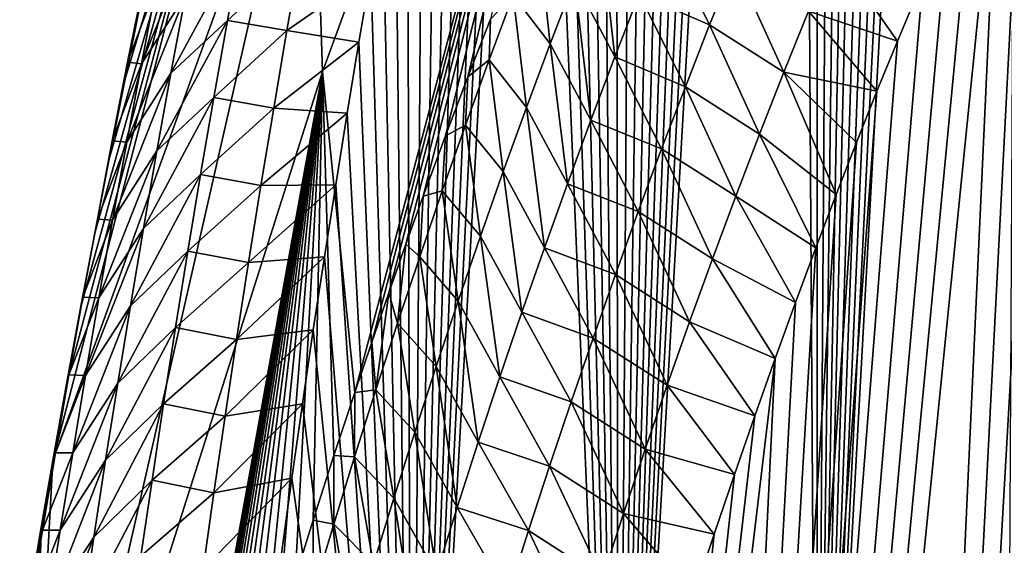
# Model space of a CAD drawing. Header units: metres. Extents: x -109 to 109, y -315 to 32.
# Tile 235 of 256: x 52.06 to 55.14, y -35.9 to -34.26. Entities that reach past the tile are written whole.
import ezdxf

# ---------------------------------------------------------------- set-up
doc = ezdxf.new("R2010")
doc.units = ezdxf.units.M
doc.layers.add('solid_K244242000C74_AAA', color=7, linetype='CONTINUOUS')

msp = doc.modelspace()

# ---------------------------------------------------------------- linework, layer by layer
at = {"layer": 'solid_K244242000C74_AAA'}
for points in [[(54.550102, -37.879986, 62.719215), (55.206444, -25.909081, 44.984562), (55.127357, -26.155157, 45.25399)], [(54.550102, -37.879986, 62.719215), (55.145679, -37.62154, 63.222641), (55.206444, -25.909081, 44.984562)], [(54.550102, -37.879986, 62.719215), (55.127357, -26.155157, 45.25399), (55.048096, -26.40542, 45.53067)], [(54.550102, -37.879986, 62.719215), (55.048096, -26.40542, 45.53067), (54.96854, -26.659546, 45.813915)], [(54.550102, -37.879986, 62.719215), (54.96854, -26.659546, 45.813915), (54.888763, -26.917702, 46.10408)], [(54.550102, -37.879986, 62.719215), (54.888763, -26.917702, 46.10408), (54.808865, -27.180115, 46.401649)], [(54.550102, -37.879986, 62.719215), (54.808865, -27.180115, 46.401649), (54.744934, -27.393265, 46.645367)], [(54.550102, -37.879986, 62.719215), (54.744934, -27.393265, 46.645367), (54.681042, -27.609402, 46.894371)], [(54.550102, -37.879986, 62.719215), (54.681042, -27.609402, 46.894371), (54.617096, -27.828331, 47.14822)], [(54.550102, -37.879986, 62.719215), (54.617096, -27.828331, 47.14822), (54.55307, -28.049984, 47.406761)], [(54.550102, -37.879986, 62.719215), (54.55307, -28.049984, 47.406761), (54.489037, -28.27449, 47.670288)], [(53.928799, -38.100677, 62.200016), (54.489037, -28.27449, 47.670288), (54.425068, -28.501984, 47.939095)], [(53.928799, -38.100677, 62.200016), (54.550102, -37.879986, 62.719215), (54.489037, -28.27449, 47.670288)], [(53.928799, -38.100677, 62.200016), (54.425068, -28.501984, 47.939095), (54.361237, -28.732595, 48.21347)], [(53.928799, -38.100677, 62.200016), (54.361237, -28.732595, 48.21347), (54.297623, -28.966461, 48.49371)], [(53.928799, -38.100677, 62.200016), (54.297623, -28.966461, 48.49371), (54.234196, -29.203543, 48.779705)], [(53.928799, -38.100677, 62.200016), (54.234196, -29.203543, 48.779705), (54.170803, -29.44359, 49.070854)], [(53.928799, -38.100677, 62.200016), (54.170803, -29.44359, 49.070854), (54.107544, -29.686737, 49.367477)], [(53.928799, -38.100677, 62.200016), (54.107544, -29.686737, 49.367477), (54.044518, -29.933132, 49.669922)], [(53.928799, -38.100677, 62.200016), (54.044518, -29.933132, 49.669922), (53.981831, -30.182926, 49.978535)], [(53.928799, -38.100677, 62.200016), (53.981831, -30.182926, 49.978535), (53.919582, -30.436268, 50.293663)], [(53.928799, -38.100677, 62.200016), (53.919582, -30.436268, 50.293663), (53.857841, -30.693258, 50.615513)], [(53.928799, -38.100677, 62.200016), (53.857841, -30.693258, 50.615513), (53.806583, -30.909952, 50.888214)], [(54.318367, -30.8265, 41.142616), (53.002499, -34.420582, 46.989998), (52.969627, -33.4021, 47.703144)], [(54.318367, -30.8265, 41.142616), (53.103588, -35.422745, 46.265827), (53.002499, -34.420582, 46.989998)], [(54.318367, -30.8265, 41.142616), (53.156651, -35.26569, 45.995834), (53.103588, -35.422745, 46.265827)], [(54.318367, -30.8265, 41.142616), (53.210003, -35.111172, 45.728626), (53.156651, -35.26569, 45.995834)], [(54.318367, -30.8265, 41.142616), (53.263641, -34.959068, 45.464085), (53.210003, -35.111172, 45.728626)], [(54.318367, -30.8265, 41.142616), (53.317509, -34.809532, 45.202366), (53.263641, -34.959068, 45.464085)], [(54.318367, -30.8265, 41.142616), (53.387451, -34.620197, 44.868191), (53.317509, -34.809532, 45.202366)], [(54.318367, -30.8265, 41.142616), (53.457615, -34.435452, 44.539028), (53.387451, -34.620197, 44.868191)], [(54.318367, -30.8265, 41.142616), (53.527996, -34.255077, 44.214668), (53.457615, -34.435452, 44.539028)], [(53.928799, -38.100677, 62.200016), (53.806583, -30.909952, 50.888214), (53.75552, -31.128971, 51.165047)], [(53.928799, -38.100677, 62.200016), (53.75552, -31.128971, 51.165047), (53.704739, -31.35041, 51.446255)], [(53.928799, -38.100677, 62.200016), (53.704739, -31.35041, 51.446255), (53.65432, -31.574369, 51.732079)], [(53.281349, -38.281528, 61.663605), (53.65432, -31.574369, 51.732079), (53.604351, -31.800947, 52.022762)], [(53.281349, -38.281528, 61.663605), (53.928799, -38.100677, 62.200016), (53.65432, -31.574369, 51.732079)], [(53.281349, -38.281528, 61.663605), (53.604351, -31.800947, 52.022762), (53.554913, -32.030243, 52.318546)], [(53.281349, -38.281528, 61.663605), (53.554913, -32.030243, 52.318546), (53.506096, -32.262356, 52.619671)], [(53.281349, -38.281528, 61.663605), (53.506096, -32.262356, 52.619671), (53.457794, -32.497192, 52.925854)], [(54.550083, -45.981049, 57.04678), (55.742531, -32.377926, 37.664528), (55.818794, -32.246155, 37.386532)], [(55.145649, -46.542496, 56.976105), (54.550083, -45.981049, 57.04678), (55.818794, -32.246155, 37.386532)], [(52.158932, -35.636116, 54.547436), (53.002499, -32.383629, 48.416286), (52.969627, -33.4021, 47.703144)], [(52.158932, -35.636116, 54.547436), (52.201729, -35.396912, 54.228855), (53.002499, -32.383629, 48.416286)], [(52.201729, -35.396912, 54.228855), (52.245361, -35.159897, 53.914688), (53.002499, -32.383629, 48.416286)], [(52.245361, -35.159897, 53.914688), (52.28981, -34.924984, 53.604675), (53.002499, -32.383629, 48.416286)], [(52.28981, -34.924984, 53.604675), (52.335041, -34.692139, 53.298714), (53.002499, -32.383629, 48.416286)], [(52.335041, -34.692139, 53.298714), (52.384941, -34.441845, 52.971798), (53.002499, -32.383629, 48.416286)], [(52.384941, -34.441845, 52.971798), (52.435562, -34.194363, 52.650635), (53.002499, -32.383629, 48.416286)], [(54.550083, -45.981049, 57.04678), (55.665871, -32.514038, 37.947823), (55.742531, -32.377926, 37.664528)], [(53.281349, -38.281528, 61.663605), (53.457794, -32.497192, 52.925854), (53.409821, -32.734547, 53.236538)], [(54.550083, -45.981049, 57.04678), (55.588852, -32.654758, 38.236706), (55.665871, -32.514038, 37.947823)], [(54.550083, -45.981049, 57.04678), (55.511497, -32.800201, 38.531311), (55.588852, -32.654758, 38.236706)], [(53.281349, -38.281528, 61.663605), (53.409821, -32.734547, 53.236538), (53.362282, -32.974522, 53.552006)], [(54.550083, -45.981049, 57.04678), (55.433727, -32.949917, 38.831158), (55.511497, -32.800201, 38.531311)], [(54.550083, -45.981049, 57.04678), (55.355583, -33.104103, 39.136456), (55.433727, -32.949917, 38.831158)], [(53.281349, -38.281528, 61.663605), (53.362282, -32.974522, 53.552006), (53.3153, -33.217236, 53.872562)], [(54.550083, -45.981049, 57.04678), (55.277138, -33.263077, 39.447521), (55.355583, -33.104103, 39.136456)], [(53.281349, -38.281528, 61.663605), (53.3153, -33.217236, 53.872562), (53.268993, -33.462799, 54.198494)], [(54.550083, -45.981049, 57.04678), (55.198456, -33.427143, 39.764687), (55.277138, -33.263077, 39.447521)], [(52.06636, -37.366936, 53.365517), (52.158932, -35.636116, 54.547436), (52.969627, -33.4021, 47.703144)], [(53.002499, -34.420582, 46.989998), (52.06636, -37.366936, 53.365517), (52.969627, -33.4021, 47.703144)], [(54.550083, -45.981049, 57.04678), (55.119591, -33.596542, 40.088207), (55.198456, -33.427143, 39.764687)], [(53.281349, -38.281528, 61.663605), (53.268993, -33.462799, 54.198494), (53.229923, -33.675632, 54.482372)], [(53.92878, -45.417683, 57.076584), (55.040424, -33.770752, 40.417557), (55.119591, -33.596542, 40.088207)], [(54.550083, -45.981049, 57.04678), (53.92878, -45.417683, 57.076584), (55.119591, -33.596542, 40.088207)], [(53.281349, -38.281528, 61.663605), (53.229923, -33.675632, 54.482372), (53.191513, -33.890709, 54.770599)], [(53.92878, -45.417683, 57.076584), (54.960995, -33.949886, 40.752842), (55.040424, -33.770752, 40.417557)], [(53.281349, -38.281528, 61.663605), (53.191513, -33.890709, 54.770599), (53.153835, -34.108109, 55.063366)], [(52.62006, -33.936222, 53.695171), (52.483597, -34.150517, 53.502773), (52.436291, -34.39563, 53.832478)], [(52.573559, -34.180672, 54.02354), (52.62006, -33.936222, 53.695171), (52.436291, -34.39563, 53.832478)], [(53.917439, -34.373657, 43.023396), (53.791336, -34.134094, 43.200577), (53.868706, -33.937191, 42.858994)], [(53.99382, -34.177315, 42.681454), (53.917439, -34.373657, 43.023396), (53.868706, -33.937191, 42.858994)], [(53.92878, -45.417683, 57.076584), (54.881401, -34.134308, 41.094429), (54.960995, -33.949886, 40.752842)], [(53.715492, -34.332306, 43.541668), (53.599579, -34.179989, 43.896217), (53.67664, -33.978363, 43.551418)], [(53.791336, -34.134094, 43.200577), (53.715492, -34.332306, 43.541668), (53.67664, -33.978363, 43.551418)], [(54.071716, -33.982353, 42.339027), (54.214291, -34.273678, 42.294914), (53.99382, -34.177315, 42.681454)], [(54.071716, -33.982353, 42.339027), (54.291622, -34.08194, 41.954395), (54.214291, -34.273678, 42.294914)], [(52.749077, -34.017609, 54.241253), (52.573559, -34.180672, 54.02354), (52.528442, -34.424515, 54.352547)], [(52.705101, -34.259312, 54.566971), (52.749077, -34.017609, 54.241253), (52.528442, -34.424515, 54.352547)], [(52.933979, -34.048218, 54.665089), (52.749077, -34.017609, 54.241253), (52.705101, -34.259312, 54.566971)], [(52.891277, -34.291306, 54.993145), (52.933979, -34.048218, 54.665089), (52.705101, -34.259312, 54.566971)], [(52.891277, -34.291306, 54.993145), (53.153835, -34.108109, 55.063366), (52.933979, -34.048218, 54.665089)], [(54.602844, -34.040253, 41.368038), (54.801735, -34.324387, 41.442699), (54.523972, -34.230206, 41.711765)], [(54.602844, -34.040253, 41.368038), (54.881401, -34.134308, 41.094429), (54.801735, -34.324387, 41.442699)], [(52.891277, -34.291306, 54.993145), (53.116802, -34.327763, 55.36047), (53.153835, -34.108109, 55.063366)], [(53.281349, -38.281528, 61.663605), (53.153835, -34.108109, 55.063366), (53.116802, -34.327763, 55.36047)], [(54.446579, -34.4217, 42.055019), (54.214291, -34.273678, 42.294914), (54.291622, -34.08194, 41.954395)], [(54.523972, -34.230206, 41.711765), (54.446579, -34.4217, 42.055019), (54.291622, -34.08194, 41.954395)], [(53.842548, -34.571331, 43.364857), (53.715492, -34.332306, 43.541668), (53.791336, -34.134094, 43.200577)], [(53.917439, -34.373657, 43.023396), (53.842548, -34.571331, 43.364857), (53.791336, -34.134094, 43.200577)], [(53.92878, -45.417683, 57.076584), (54.801735, -34.324387, 41.442699), (54.881401, -34.134308, 41.094429)], [(52.442104, -34.144344, 52.984257), (52.435562, -34.194363, 52.650635), (52.384941, -34.441845, 52.971798)], [(52.392632, -34.390366, 53.314026), (52.442104, -34.144344, 52.984257), (52.384941, -34.441845, 52.971798)], [(52.483597, -34.150517, 53.502773), (52.442104, -34.144344, 52.984257), (52.392632, -34.390366, 53.314026)], [(52.436291, -34.39563, 53.832478), (52.483597, -34.150517, 53.502773), (52.392632, -34.390366, 53.314026)], [(52.573559, -34.180672, 54.02354), (52.436291, -34.39563, 53.832478), (52.3904, -34.640141, 54.162811)], [(52.528442, -34.424515, 54.352547), (52.573559, -34.180672, 54.02354), (52.3904, -34.640141, 54.162811)], [(53.599579, -34.179989, 43.896217), (53.524082, -34.382866, 44.240517), (53.527996, -34.255077, 44.214668)], [(53.641151, -34.531773, 43.882282), (53.524082, -34.382866, 44.240517), (53.599579, -34.179989, 43.896217)], [(53.715492, -34.332306, 43.541668), (53.641151, -34.531773, 43.882282), (53.599579, -34.179989, 43.896217)], [(53.99382, -34.177315, 42.681454), (54.138424, -34.466839, 42.634956), (53.917439, -34.373657, 43.023396)], [(53.99382, -34.177315, 42.681454), (54.214291, -34.273678, 42.294914), (54.138424, -34.466839, 42.634956)], [(54.523972, -34.230206, 41.711765), (54.738018, -34.480766, 41.726372), (54.446579, -34.4217, 42.055019)], [(54.523972, -34.230206, 41.711765), (54.801735, -34.324387, 41.442699), (54.738018, -34.480766, 41.726372)], [(52.705101, -34.259312, 54.566971), (52.528442, -34.424515, 54.352547), (52.484703, -34.667755, 54.682182)], [(52.662457, -34.50042, 54.893318), (52.705101, -34.259312, 54.566971), (52.484703, -34.667755, 54.682182)], [(52.891277, -34.291306, 54.993145), (52.705101, -34.259312, 54.566971), (52.662457, -34.50042, 54.893318)], [(53.524082, -34.382866, 44.240517), (53.457615, -34.435452, 44.539028), (53.527996, -34.255077, 44.214668)], [(52.849907, -34.533775, 55.32185), (52.891277, -34.291306, 54.993145), (52.662457, -34.50042, 54.893318)], [(52.849907, -34.533775, 55.32185), (53.116802, -34.327763, 55.36047), (52.891277, -34.291306, 54.993145)], [(54.370644, -34.614693, 42.397812), (54.138424, -34.466839, 42.634956), (54.214291, -34.273678, 42.294914)], [(54.446579, -34.4217, 42.055019), (54.370644, -34.614693, 42.397812), (54.214291, -34.273678, 42.294914)], [(52.849907, -34.533775, 55.32185), (53.08017, -34.549465, 55.661297), (53.116802, -34.327763, 55.36047)], [(53.281349, -38.281528, 61.663605), (53.116802, -34.327763, 55.36047), (53.08017, -34.549465, 55.661297)], [(53.92878, -45.417683, 57.076584), (54.738018, -34.480766, 41.726372), (54.801735, -34.324387, 41.442699)], [(53.769135, -34.77029, 43.705853), (53.641151, -34.531773, 43.882282), (53.715492, -34.332306, 43.541668)], [(53.842548, -34.571331, 43.364857), (53.769135, -34.77029, 43.705853), (53.715492, -34.332306, 43.541668)], [(53.524082, -34.382866, 44.240517), (53.450134, -34.586967, 44.584332), (53.457615, -34.435452, 44.539028)], [(53.568302, -34.732468, 44.222427), (53.450134, -34.586967, 44.584332), (53.524082, -34.382866, 44.240517)], [(53.641151, -34.531773, 43.882282), (53.568302, -34.732468, 44.222427), (53.524082, -34.382866, 44.240517)], [(53.917439, -34.373657, 43.023396), (54.064011, -34.661373, 42.974541), (53.842548, -34.571331, 43.364857)], [(53.917439, -34.373657, 43.023396), (54.138424, -34.466839, 42.634956), (54.064011, -34.661373, 42.974541)], [(52.392632, -34.390366, 53.314026), (52.384941, -34.441845, 52.971798), (52.335041, -34.692139, 53.298714)], [(52.344608, -34.635773, 53.644428), (52.392632, -34.390366, 53.314026), (52.335041, -34.692139, 53.298714)], [(52.436291, -34.39563, 53.832478), (52.392632, -34.390366, 53.314026), (52.344608, -34.635773, 53.644428)], [(52.3904, -34.640141, 54.162811), (52.436291, -34.39563, 53.832478), (52.344608, -34.635773, 53.644428)], [(53.002499, -34.420582, 46.989998), (52.158936, -39.069553, 52.143311), (52.06636, -37.366936, 53.365517)], [(53.002499, -34.420582, 46.989998), (52.201508, -38.853107, 51.811279), (52.158936, -39.069553, 52.143311)], [(53.002499, -34.420582, 46.989998), (52.244907, -38.640022, 51.482777), (52.201508, -38.853107, 51.811279)], [(53.002499, -34.420582, 46.989998), (52.28912, -38.430092, 51.157631), (52.244907, -38.640022, 51.482777)], [(53.002499, -34.420582, 46.989998), (52.334106, -38.223225, 50.835785), (52.28912, -38.430092, 51.157631)], [(53.002499, -34.420582, 46.989998), (52.383938, -38.001781, 50.489059), (52.334106, -38.223225, 50.835785)], [(52.528442, -34.424515, 54.352547), (52.3904, -34.640141, 54.162811), (52.345921, -34.884048, 54.493763)], [(52.484703, -34.667755, 54.682182), (52.528442, -34.424515, 54.352547), (52.345921, -34.884048, 54.493763)], [(53.002499, -34.420582, 46.989998), (52.43449, -37.784779, 50.146931), (52.383938, -38.001781, 50.489059)], [(53.002499, -34.420582, 46.989998), (52.485733, -37.572014, 49.809223), (52.43449, -37.784779, 50.146931)], [(53.002499, -34.420582, 46.989998), (52.537643, -37.363297, 49.475758), (52.485733, -37.572014, 49.809223)], [(53.002499, -34.420582, 46.989998), (52.590199, -37.158428, 49.146358), (52.537643, -37.363297, 49.475758)], [(53.002499, -34.420582, 46.989998), (52.643375, -36.957218, 48.82085), (52.590199, -37.158428, 49.146358)], [(53.002499, -34.420582, 46.989998), (52.697155, -36.759468, 48.499058), (52.643375, -36.957218, 48.82085)], [(53.002499, -34.420582, 46.989998), (52.751534, -36.564983, 48.180798), (52.697155, -36.759468, 48.499058)], [(53.002499, -34.420582, 46.989998), (52.806465, -36.373772, 47.866089), (52.751534, -36.564983, 48.180798)], [(53.002499, -34.420582, 46.989998), (52.861813, -36.186382, 47.555454), (52.806465, -36.373772, 47.866089)], [(53.002499, -34.420582, 46.989998), (52.917549, -36.002739, 47.248821), (52.861813, -36.186382, 47.555454)], [(53.002499, -34.420582, 46.989998), (52.973656, -35.822689, 46.946037), (52.917549, -36.002739, 47.248821)], [(53.002499, -34.420582, 46.989998), (53.038395, -35.620571, 46.603607), (52.973656, -35.822689, 46.946037)], [(53.002499, -34.420582, 46.989998), (53.103588, -35.422745, 46.265827), (53.038395, -35.620571, 46.603607)], [(53.450134, -34.586967, 44.584332), (53.387451, -34.620197, 44.868191), (53.457615, -34.435452, 44.539028)], [(54.446579, -34.4217, 42.055019), (54.610409, -34.804195, 42.306408), (54.370644, -34.614693, 42.397812)], [(54.446579, -34.4217, 42.055019), (54.738018, -34.480766, 41.726372), (54.674267, -34.640797, 42.01437)], [(54.446579, -34.4217, 42.055019), (54.674267, -34.640797, 42.01437), (54.610409, -34.804195, 42.306408)], [(53.92878, -45.417683, 57.076584), (54.674267, -34.640797, 42.01437), (54.738018, -34.480766, 41.726372)], [(54.296158, -34.809132, 42.74015), (54.064011, -34.661373, 42.974541), (54.138424, -34.466839, 42.634956)], [(54.370644, -34.614693, 42.397812), (54.296158, -34.809132, 42.74015), (54.138424, -34.466839, 42.634956)], [(52.662457, -34.50042, 54.893318), (52.484703, -34.667755, 54.682182), (52.442345, -34.9104, 55.012436)], [(52.621143, -34.740929, 55.220284), (52.662457, -34.50042, 54.893318), (52.442345, -34.9104, 55.012436)], [(52.849907, -34.533775, 55.32185), (52.662457, -34.50042, 54.893318), (52.621143, -34.740929, 55.220284)], [(52.809864, -34.775631, 55.651184), (52.849907, -34.533775, 55.32185), (52.621143, -34.740929, 55.220284)], [(52.809864, -34.775631, 55.651184), (53.08017, -34.549465, 55.661297), (52.849907, -34.533775, 55.32185)], [(53.697186, -34.970505, 44.046398), (53.568302, -34.732468, 44.222427), (53.641151, -34.531773, 43.882282)], [(53.769135, -34.77029, 43.705853), (53.697186, -34.970505, 44.046398), (53.641151, -34.531773, 43.882282)], [(52.809864, -34.775631, 55.651184), (53.044025, -34.773289, 55.966053), (53.08017, -34.549465, 55.661297)], [(53.281349, -38.281528, 61.663605), (53.08017, -34.549465, 55.661297), (53.044025, -34.773289, 55.966053)], [(53.842548, -34.571331, 43.364857), (53.991035, -34.857239, 43.313671), (53.769135, -34.77029, 43.705853)], [(53.842548, -34.571331, 43.364857), (54.064011, -34.661373, 42.974541), (53.991035, -34.857239, 43.313671)], [(53.450134, -34.586967, 44.584332), (53.377728, -34.792252, 44.927673), (53.387451, -34.620197, 44.868191)], [(53.496933, -34.934353, 44.562119), (53.377728, -34.792252, 44.927673), (53.450134, -34.586967, 44.584332)], [(53.568302, -34.732468, 44.222427), (53.496933, -34.934353, 44.562119), (53.450134, -34.586967, 44.584332)], [(52.344608, -34.635773, 53.644428), (52.335041, -34.692139, 53.298714), (52.28981, -34.924984, 53.604675)], [(52.298031, -34.880577, 53.97546), (52.344608, -34.635773, 53.644428), (52.28981, -34.924984, 53.604675)], [(52.3904, -34.640141, 54.162811), (52.344608, -34.635773, 53.644428), (52.298031, -34.880577, 53.97546)], [(53.377728, -34.792252, 44.927673), (53.317509, -34.809532, 45.202366), (53.387451, -34.620197, 44.868191)], [(54.370644, -34.614693, 42.397812), (54.546509, -34.971176, 42.602711), (54.296158, -34.809132, 42.74015)], [(54.370644, -34.614693, 42.397812), (54.610409, -34.804195, 42.306408), (54.546509, -34.971176, 42.602711)], [(52.345921, -34.884048, 54.493763), (52.3904, -34.640141, 54.162811), (52.298031, -34.880577, 53.97546)], [(53.92878, -45.417683, 57.076584), (54.610409, -34.804195, 42.306408), (54.674267, -34.640797, 42.01437)], [(54.223103, -35.004974, 43.082043), (53.991035, -34.857239, 43.313671), (54.064011, -34.661373, 42.974541)], [(54.296158, -34.809132, 42.74015), (54.223103, -35.004974, 43.082043), (54.064011, -34.661373, 42.974541)], [(52.484703, -34.667755, 54.682182), (52.345921, -34.884048, 54.493763), (52.302856, -35.127361, 54.825325)], [(52.442345, -34.9104, 55.012436), (52.484703, -34.667755, 54.682182), (52.302856, -35.127361, 54.825325)], [(52.621143, -34.740929, 55.220284), (52.442345, -34.9104, 55.012436), (52.401356, -35.152451, 55.343292)], [(52.581158, -34.98085, 55.547855), (52.621143, -34.740929, 55.220284), (52.401356, -35.152451, 55.343292)], [(52.809864, -34.775631, 55.651184), (52.621143, -34.740929, 55.220284), (52.581158, -34.98085, 55.547855)], [(53.626686, -35.171932, 44.386497), (53.496933, -34.934353, 44.562119), (53.568302, -34.732468, 44.222427)], [(53.697186, -34.970505, 44.046398), (53.626686, -35.171932, 44.386497), (53.568302, -34.732468, 44.222427)], [(52.771149, -35.016884, 55.981136), (52.809864, -34.775631, 55.651184), (52.581158, -34.98085, 55.547855)], [(52.771149, -35.016884, 55.981136), (53.00848, -34.999313, 56.274967), (53.044025, -34.773289, 55.966053)], [(52.771149, -35.016884, 55.981136), (53.044025, -34.773289, 55.966053), (52.809864, -34.775631, 55.651184)], [(53.281349, -38.281528, 61.663605), (53.044025, -34.773289, 55.966053), (53.00848, -34.999313, 56.274967)], [(53.769135, -34.77029, 43.705853), (53.919483, -35.054394, 43.652363), (53.697186, -34.970505, 44.046398)], [(53.769135, -34.77029, 43.705853), (53.991035, -34.857239, 43.313671), (53.919483, -35.054394, 43.652363)], [(53.306843, -34.998692, 45.27055), (53.263641, -34.959068, 45.464085), (53.317509, -34.809532, 45.202366)], [(53.377728, -34.792252, 44.927673), (53.306843, -34.998692, 45.27055), (53.317509, -34.809532, 45.202366)], [(53.427029, -35.137402, 44.901363), (53.306843, -34.998692, 45.27055), (53.377728, -34.792252, 44.927673)], [(53.496933, -34.934353, 44.562119), (53.427029, -35.137402, 44.901363), (53.377728, -34.792252, 44.927673)], [(53.92878, -45.417683, 57.076584), (54.546509, -34.971176, 42.602711), (54.610409, -34.804195, 42.306408)], [(54.296158, -34.809132, 42.74015), (54.482639, -35.141972, 42.903488), (54.223103, -35.004974, 43.082043)], [(54.296158, -34.809132, 42.74015), (54.546509, -34.971176, 42.602711), (54.482639, -35.141972, 42.903488)], [(52.298031, -34.880577, 53.97546), (52.28981, -34.924984, 53.604675), (52.245361, -35.159897, 53.914688)], [(52.252899, -35.124779, 54.307098), (52.298031, -34.880577, 53.97546), (52.245361, -35.159897, 53.914688)], [(52.345921, -34.884048, 54.493763), (52.298031, -34.880577, 53.97546), (52.252899, -35.124779, 54.307098)], [(54.151466, -35.202168, 43.4235), (53.919483, -35.054394, 43.652363), (53.991035, -34.857239, 43.313671)], [(54.223103, -35.004974, 43.082043), (54.151466, -35.202168, 43.4235), (53.991035, -34.857239, 43.313671)], [(52.302856, -35.127361, 54.825325), (52.345921, -34.884048, 54.493763), (52.252899, -35.124779, 54.307098)], [(52.442345, -34.9104, 55.012436), (52.302856, -35.127361, 54.825325), (52.261192, -35.370087, 55.157482)], [(52.401356, -35.152451, 55.343292), (52.442345, -34.9104, 55.012436), (52.261192, -35.370087, 55.157482)], [(53.557625, -35.374546, 44.726158), (53.427029, -35.137402, 44.901363), (53.496933, -34.934353, 44.562119)], [(53.626686, -35.171932, 44.386497), (53.557625, -35.374546, 44.726158), (53.496933, -34.934353, 44.562119)], [(53.237469, -35.206249, 45.61298), (53.210003, -35.111172, 45.728626), (53.263641, -34.959068, 45.464085)], [(53.306843, -34.998692, 45.27055), (53.237469, -35.206249, 45.61298), (53.263641, -34.959068, 45.464085)], [(53.697186, -34.970505, 44.046398), (53.849339, -35.2528, 43.99062), (53.626686, -35.171932, 44.386497)], [(53.697186, -34.970505, 44.046398), (53.919483, -35.054394, 43.652363), (53.849339, -35.2528, 43.99062)], [(53.92878, -45.417683, 57.076584), (54.482639, -35.141972, 42.903488), (54.546509, -34.971176, 42.602711)], [(52.581158, -34.98085, 55.547855), (52.401356, -35.152451, 55.343292), (52.361744, -35.393917, 55.674736)], [(52.542496, -35.220188, 55.876019), (52.581158, -34.98085, 55.547855), (52.361744, -35.393917, 55.674736)], [(52.771149, -35.016884, 55.981136), (52.581158, -34.98085, 55.547855), (52.542496, -35.220188, 55.876019)], [(52.733757, -35.257534, 56.311699), (52.973637, -35.227612, 56.588276), (53.00848, -34.999313, 56.274967)], [(52.733757, -35.257534, 56.311699), (53.00848, -34.999313, 56.274967), (52.771149, -35.016884, 55.981136)], [(53.281349, -38.281528, 61.663605), (53.00848, -34.999313, 56.274967), (52.973637, -35.227612, 56.588276)], [(53.358578, -35.341576, 45.24017), (53.237469, -35.206249, 45.61298), (53.306843, -34.998692, 45.27055)], [(53.427029, -35.137402, 44.901363), (53.358578, -35.341576, 45.24017), (53.306843, -34.998692, 45.27055)], [(54.223103, -35.004974, 43.082043), (54.418877, -35.316803, 43.208965), (54.151466, -35.202168, 43.4235)], [(54.223103, -35.004974, 43.082043), (54.482639, -35.141972, 42.903488), (54.418877, -35.316803, 43.208965)], [(52.733757, -35.257534, 56.311699), (52.771149, -35.016884, 55.981136), (52.542496, -35.220188, 55.876019)], [(54.081234, -35.400677, 43.764523), (53.849339, -35.2528, 43.99062), (53.919483, -35.054394, 43.652363)], [(54.151466, -35.202168, 43.4235), (54.081234, -35.400677, 43.764523), (53.919483, -35.054394, 43.652363)], [(52.252899, -35.124779, 54.307098), (52.245361, -35.159897, 53.914688), (52.201729, -35.396912, 54.228855)], [(52.209202, -35.368389, 54.639339), (52.252899, -35.124779, 54.307098), (52.201729, -35.396912, 54.228855)], [(52.302856, -35.127361, 54.825325), (52.252899, -35.124779, 54.307098), (52.209202, -35.368389, 54.639339)], [(52.261192, -35.370087, 55.157482), (52.302856, -35.127361, 54.825325), (52.209202, -35.368389, 54.639339)], [(53.169594, -35.414898, 45.954967), (53.156651, -35.26569, 45.995834), (53.210003, -35.111172, 45.728626)], [(53.237469, -35.206249, 45.61298), (53.169594, -35.414898, 45.954967), (53.210003, -35.111172, 45.728626)], [(52.401356, -35.152451, 55.343292), (52.261192, -35.370087, 55.157482), (52.220936, -35.612232, 55.490223)], [(52.361744, -35.393917, 55.674736), (52.401356, -35.152451, 55.343292), (52.220936, -35.612232, 55.490223)], [(53.48999, -35.578312, 45.065395), (53.358578, -35.341576, 45.24017), (53.427029, -35.137402, 44.901363)], [(53.557625, -35.374546, 44.726158), (53.48999, -35.578312, 45.065395), (53.427029, -35.137402, 44.901363)], [(53.92878, -45.417683, 57.076584), (54.418877, -35.316803, 43.208965), (54.482639, -35.141972, 42.903488)], [(53.626686, -35.171932, 44.386497), (53.780594, -35.452423, 44.328449), (53.557625, -35.374546, 44.726158)], [(53.626686, -35.171932, 44.386497), (53.849339, -35.2528, 43.99062), (53.780594, -35.452423, 44.328449)], [(52.542496, -35.220188, 55.876019), (52.361744, -35.393917, 55.674736), (52.323498, -35.634804, 56.006763)], [(52.505161, -35.458946, 56.204762), (52.542496, -35.220188, 55.876019), (52.323498, -35.634804, 56.006763)], [(52.733757, -35.257534, 56.311699), (52.542496, -35.220188, 55.876019), (52.505161, -35.458946, 56.204762)], [(53.291569, -35.546848, 45.578552), (53.169594, -35.414898, 45.954967), (53.237469, -35.206249, 45.61298)], [(53.358578, -35.341576, 45.24017), (53.291569, -35.546848, 45.578552), (53.237469, -35.206249, 45.61298)], [(54.151466, -35.202168, 43.4235), (54.355286, -35.495892, 43.519363), (54.081234, -35.400677, 43.764523)], [(54.151466, -35.202168, 43.4235), (54.418877, -35.316803, 43.208965), (54.355286, -35.495892, 43.519363)], [(52.697685, -35.497589, 56.642857), (52.939602, -35.458267, 56.906208), (52.973637, -35.227612, 56.588276)], [(52.697685, -35.497589, 56.642857), (52.973637, -35.227612, 56.588276), (52.733757, -35.257534, 56.311699)], [(53.281349, -38.281528, 61.663605), (52.973637, -35.227612, 56.588276), (52.939602, -35.458267, 56.906208)], [(52.697685, -35.497589, 56.642857), (52.733757, -35.257534, 56.311699), (52.505161, -35.458946, 56.204762)], [(53.169594, -35.414898, 45.954967), (53.103588, -35.422745, 46.265827), (53.156651, -35.26569, 45.995834)], [(54.012398, -35.600464, 44.105125), (53.780594, -35.452423, 44.328449), (53.849339, -35.2528, 43.99062)], [(54.081234, -35.400677, 43.764523), (54.012398, -35.600464, 44.105125), (53.849339, -35.2528, 43.99062)], [(53.281342, -44.851772, 57.063065), (54.355286, -35.495892, 43.519363), (54.418877, -35.316803, 43.208965)], [(53.92878, -45.417683, 57.076584), (53.281342, -44.851772, 57.063065), (54.418877, -35.316803, 43.208965)], [(53.423775, -35.783199, 45.404213), (53.291569, -35.546848, 45.578552), (53.358578, -35.341576, 45.24017)], [(53.48999, -35.578312, 45.065395), (53.423775, -35.783199, 45.404213), (53.358578, -35.341576, 45.24017)], [(52.209202, -35.368389, 54.639339), (52.201729, -35.396912, 54.228855), (52.158932, -35.636116, 54.547436)], [(52.166943, -35.611412, 54.972172), (52.209202, -35.368389, 54.639339), (52.158932, -35.636116, 54.547436)], [(52.261192, -35.370087, 55.157482), (52.209202, -35.368389, 54.639339), (52.166943, -35.611412, 54.972172)], [(52.220936, -35.612232, 55.490223), (52.261192, -35.370087, 55.157482), (52.166943, -35.611412, 54.972172)], [(53.557625, -35.374546, 44.726158), (53.713238, -35.653236, 44.665863), (53.48999, -35.578312, 45.065395)], [(53.557625, -35.374546, 44.726158), (53.780594, -35.452423, 44.328449), (53.713238, -35.653236, 44.665863)], [(52.361744, -35.393917, 55.674736), (52.220936, -35.612232, 55.490223), (52.182079, -35.853798, 55.82354)], [(52.323498, -35.634804, 56.006763), (52.361744, -35.393917, 55.674736), (52.182079, -35.853798, 55.82354)], [(54.081234, -35.400677, 43.764523), (54.291908, -35.679356, 43.834797), (54.012398, -35.600464, 44.105125)], [(54.081234, -35.400677, 43.764523), (54.355286, -35.495892, 43.519363), (54.291908, -35.679356, 43.834797)], [(53.103203, -35.624603, 46.296524), (53.038395, -35.620571, 46.603607), (53.103588, -35.422745, 46.265827)], [(53.169594, -35.414898, 45.954967), (53.103203, -35.624603, 46.296524), (53.103588, -35.422745, 46.265827)], [(53.225994, -35.753185, 45.916515), (53.103203, -35.624603, 46.296524), (53.169594, -35.414898, 45.954967)], [(53.291569, -35.546848, 45.578552), (53.225994, -35.753185, 45.916515), (53.169594, -35.414898, 45.954967)], [(52.505161, -35.458946, 56.204762), (52.323498, -35.634804, 56.006763), (52.286617, -35.875114, 56.339359)], [(52.469147, -35.697128, 56.534081), (52.505161, -35.458946, 56.204762), (52.286617, -35.875114, 56.339359)], [(52.697685, -35.497589, 56.642857), (52.505161, -35.458946, 56.204762), (52.469147, -35.697128, 56.534081)], [(52.662933, -35.737053, 56.974598), (52.906479, -35.69136, 57.228989), (52.939602, -35.458267, 56.906208)], [(52.662933, -35.737053, 56.974598), (52.939602, -35.458267, 56.906208), (52.697685, -35.497589, 56.642857)], [(53.281349, -38.281528, 61.663605), (52.939602, -35.458267, 56.906208), (52.906479, -35.69136, 57.228989)], [(53.944942, -35.801495, 44.445313), (53.713238, -35.653236, 44.665863), (53.780594, -35.452423, 44.328449)], [(54.012398, -35.600464, 44.105125), (53.944942, -35.801495, 44.445313), (53.780594, -35.452423, 44.328449)], [(52.662933, -35.737053, 56.974598), (52.697685, -35.497589, 56.642857), (52.469147, -35.697128, 56.534081)], [(53.281342, -44.851772, 57.063065), (54.291908, -35.679356, 43.834797), (54.355286, -35.495892, 43.519363)], [(53.358967, -35.98917, 45.742619), (53.225994, -35.753185, 45.916515), (53.291569, -35.546848, 45.578552)], [(53.423775, -35.783199, 45.404213), (53.358967, -35.98917, 45.742619), (53.291569, -35.546848, 45.578552)], [(53.48999, -35.578312, 45.065395), (53.647263, -35.855202, 45.002865), (53.423775, -35.783199, 45.404213)], [(53.48999, -35.578312, 45.065395), (53.713238, -35.653236, 44.665863), (53.647263, -35.855202, 45.002865)], [(52.166943, -35.611412, 54.972172), (52.123661, -35.838741, 54.818554), (52.089016, -36.043018, 55.093117)], [(52.126114, -35.853855, 55.30558), (52.166943, -35.611412, 54.972172), (52.089016, -36.043018, 55.093117)], [(52.166943, -35.611412, 54.972172), (52.158932, -35.636116, 54.547436), (52.123661, -35.838741, 54.818554)], [(52.220936, -35.612232, 55.490223), (52.166943, -35.611412, 54.972172), (52.126114, -35.853855, 55.30558)], [(52.182079, -35.853798, 55.82354), (52.220936, -35.612232, 55.490223), (52.126114, -35.853855, 55.30558)], [(53.038292, -35.835339, 46.637665), (52.973656, -35.822689, 46.946037), (53.038395, -35.620571, 46.603607)], [(53.103203, -35.624603, 46.296524), (53.038292, -35.835339, 46.637665), (53.038395, -35.620571, 46.603607)], [(54.012398, -35.600464, 44.105125), (54.228561, -35.866623, 44.154747), (53.944942, -35.801495, 44.445313)], [(54.012398, -35.600464, 44.105125), (54.291908, -35.679356, 43.834797), (54.228561, -35.866623, 44.154747)], [(52.123661, -35.838741, 54.818554), (52.158932, -35.636116, 54.547436), (52.06636, -37.366936, 53.365517)], [(52.323498, -35.634804, 56.006763), (52.182079, -35.853798, 55.82354), (52.144623, -36.094791, 56.157413)], [(52.286617, -35.875114, 56.339359), (52.323498, -35.634804, 56.006763), (52.144623, -36.094791, 56.157413)], [(53.161835, -35.960556, 46.254074), (53.038292, -35.835339, 46.637665), (53.103203, -35.624603, 46.296524)], [(53.225994, -35.753185, 45.916515), (53.161835, -35.960556, 46.254074), (53.103203, -35.624603, 46.296524)], [(53.281342, -44.851772, 57.063065), (54.228561, -35.866623, 44.154747), (54.291908, -35.679356, 43.834797)], [(53.878868, -36.003735, 44.785088), (53.647263, -35.855202, 45.002865), (53.713238, -35.653236, 44.665863)], [(53.944942, -35.801495, 44.445313), (53.878868, -36.003735, 44.785088), (53.713238, -35.653236, 44.665863)], [(52.469147, -35.697128, 56.534081), (52.286617, -35.875114, 56.339359), (52.251102, -36.114853, 56.672512)], [(52.434452, -35.934738, 56.863953), (52.469147, -35.697128, 56.534081), (52.251102, -36.114853, 56.672512)], [(52.662933, -35.737053, 56.974598), (52.469147, -35.697128, 56.534081), (52.434452, -35.934738, 56.863953)], [(52.629501, -35.975925, 57.306908), (52.874378, -35.926968, 57.556858), (52.906479, -35.69136, 57.228989)], [(52.629501, -35.975925, 57.306908), (52.906479, -35.69136, 57.228989), (52.662933, -35.737053, 56.974598)], [(53.281349, -38.281528, 61.663605), (52.906479, -35.69136, 57.228989), (52.874378, -35.926968, 57.556858)], [(52.629501, -35.975925, 57.306908), (52.662933, -35.737053, 56.974598), (52.434452, -35.934738, 56.863953)], [(53.295551, -36.196201, 46.080624), (53.161835, -35.960556, 46.254074), (53.225994, -35.753185, 45.916515)], [(53.358967, -35.98917, 45.742619), (53.295551, -36.196201, 46.080624), (53.225994, -35.753185, 45.916515)], [(53.423775, -35.783199, 45.404213), (53.582653, -36.058289, 45.339466), (53.358967, -35.98917, 45.742619)], [(53.423775, -35.783199, 45.404213), (53.647263, -35.855202, 45.002865), (53.582653, -36.058289, 45.339466)], [(53.944942, -35.801495, 44.445313), (54.165295, -36.057808, 44.479313), (53.878868, -36.003735, 44.785088)], [(53.944942, -35.801495, 44.445313), (54.228561, -35.866623, 44.154747), (54.165295, -36.057808, 44.479313)], [(52.974846, -36.047081, 46.97839), (52.917549, -36.002739, 47.248821), (52.973656, -35.822689, 46.946037)], [(53.038292, -35.835339, 46.637665), (52.974846, -36.047081, 46.97839), (52.973656, -35.822689, 46.946037)], [(53.099087, -36.168941, 46.591228), (52.974846, -36.047081, 46.97839), (53.038292, -35.835339, 46.637665)], [(53.161835, -35.960556, 46.254074), (53.099087, -36.168941, 46.591228), (53.038292, -35.835339, 46.637665)], [(52.126114, -35.853855, 55.30558), (52.089016, -36.043018, 55.093117), (52.055016, -36.249004, 55.371277)], [(52.086716, -36.095726, 55.639553), (52.126114, -35.853855, 55.30558), (52.055016, -36.249004, 55.371277)], [(52.089016, -36.043018, 55.093117), (52.123661, -35.838741, 54.818554), (52.06636, -37.366936, 53.365517)], [(52.182079, -35.853798, 55.82354), (52.126114, -35.853855, 55.30558), (52.086716, -36.095726, 55.639553)], [(52.144623, -36.094791, 56.157413), (52.182079, -35.853798, 55.82354), (52.086716, -36.095726, 55.639553)], [(53.281342, -44.851772, 57.063065), (54.165295, -36.057808, 44.479313), (54.228561, -35.866623, 44.154747)], [(53.814156, -36.207153, 45.124458), (53.582653, -36.058289, 45.339466), (53.647263, -35.855202, 45.002865)], [(53.878868, -36.003735, 44.785088), (53.814156, -36.207153, 45.124458), (53.647263, -35.855202, 45.002865)], [(52.286617, -35.875114, 56.339359), (52.144623, -36.094791, 56.157413), (52.108559, -36.33522, 56.49184)], [(52.251102, -36.114853, 56.672512), (52.286617, -35.875114, 56.339359), (52.108559, -36.33522, 56.49184)]]:
    msp.add_3dface(points, dxfattribs=at)

doc.saveas('drawing.dxf')
